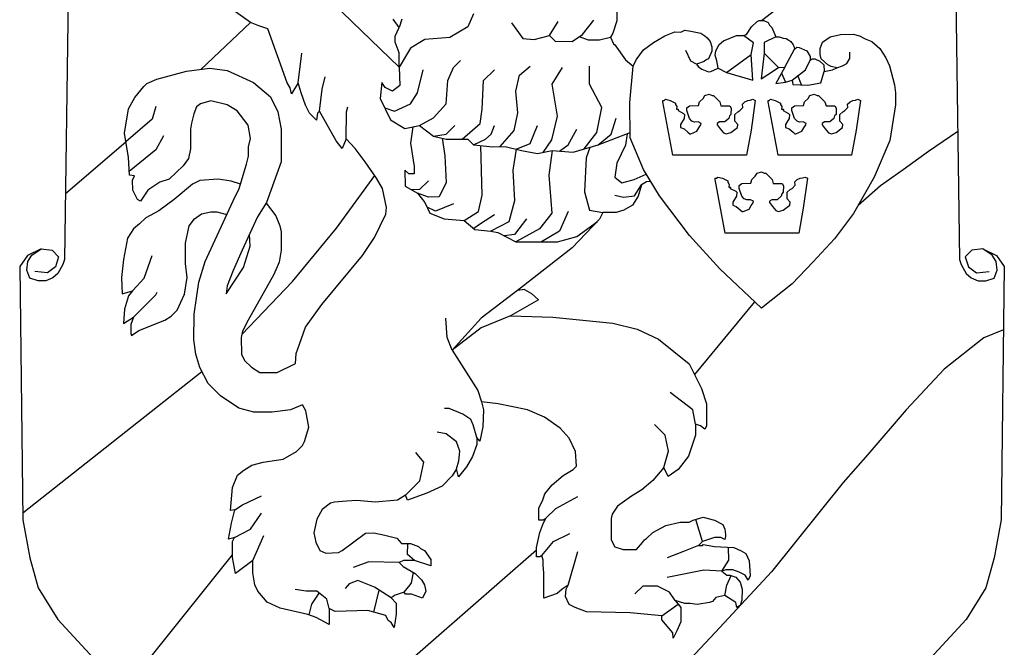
# Model space of a CAD drawing. Header units: millimetres. Extents: x -5600 to 0, y -2422 to 419.
# Tile 11 of 20: x -1337 to -1157, y 231 to 346. Entities that reach past the tile are written whole.
import ezdxf

# ---------------------------------------------------------------- set-up
doc = ezdxf.new("R2010")
doc.units = ezdxf.units.MM
doc.header["$LTSCALE"] = 50
doc.layers.add('P-------W30', color=1, linetype='Continuous')

# ---------------------------------------------------------------- blocks, each defined once
blk = doc.blocks.new('STADSFAST_LOGO')
at = {"layer": 'P-------W30'}
for p, q in [((740.233, 155.186), (740.163, 150.21)), ((756.428, 155.186), (756.498, 150.21)), ((745.07, 154.885), (746.272, 153.72)), ((752.885, 154.572), (753.494, 155.042)), ((743.561, 154.536), (743.243, 154.759)), ((750.243, 154.834), (750.243, 154.569)), ((742.652, 153.679), (743.561, 154.536)), ((743.71, 154.478), (743.561, 154.536)), ((746.273, 154.442), (746.163, 154.596)), ((746.32, 154.596), (746.273, 154.442)), ((747.626, 154.692), (747.523, 154.459)), ((748.32, 154.527), (748.527, 154.246)), ((749.016, 154.298), (749.171, 154.557)), ((749.615, 154.32), (749.823, 154.579)), ((750.243, 154.569), (750.173, 154.34)), ((752.7, 154.458), (752.805, 154.553)), ((752.805, 154.553), (752.84, 154.573)), ((752.84, 154.573), (752.925, 154.571)), ((752.925, 154.571), (753.006, 154.538)), ((753.006, 154.538), (753.031, 154.489)), ((743.874, 154.421), (743.71, 154.478)), ((744.229, 153.436), (743.874, 154.421)), ((746.196, 154.287), (746.273, 154.442)), ((747.523, 154.459), (747.196, 154.263)), ((751.117, 154.295), (751.302, 154.365)), ((751.302, 154.365), (751.41, 154.36)), ((751.41, 154.36), (751.487, 154.395)), ((751.487, 154.395), (751.593, 154.38)), ((751.593, 154.38), (751.778, 154.343)), ((751.778, 154.343), (751.848, 154.293)), ((752.61, 154.318), (752.7, 154.458)), ((753.031, 154.489), (753.075, 154.445)), ((753.075, 154.445), (753.143, 154.274)), ((746.196, 154.177), (746.196, 154.287)), ((746.272, 153.985), (746.196, 154.177)), ((746.738, 154.225), (746.477, 154.067)), ((747.196, 154.263), (746.738, 154.225)), ((748.527, 154.246), (748.735, 154.224)), ((748.735, 154.224), (749.016, 154.298)), ((749.016, 154.298), (749.119, 154.194)), ((749.119, 154.194), (749.43, 154.187)), ((749.43, 154.187), (749.615, 154.32)), ((749.557, 154.278), (749.719, 154.217)), ((749.719, 154.217), (749.926, 154.217)), ((749.926, 154.217), (750.127, 154.269)), ((750.173, 154.34), (750.127, 154.269)), ((750.127, 154.269), (750.18, 154.146)), ((750.728, 154.037), (750.913, 154.171)), ((750.913, 154.171), (751.117, 154.295)), ((751.848, 154.293), (751.891, 154.258)), ((751.891, 154.258), (751.946, 154.188)), ((751.946, 154.188), (751.978, 154.09)), ((752.111, 154.132), (752.189, 154.203)), ((752.189, 154.203), (752.427, 154.3)), ((752.427, 154.3), (752.557, 154.3)), ((752.557, 154.3), (752.61, 154.318)), ((752.738, 154.162), (752.557, 154.3)), ((752.695, 153.952), (752.738, 154.162)), ((753.143, 154.274), (752.935, 154.171)), ((752.935, 154.171), (752.935, 153.974)), ((753.143, 154.274), (753.204, 154.274)), ((753.204, 154.274), (753.28, 154.249)), ((753.28, 154.249), (753.331, 154.247)), ((753.331, 154.247), (753.383, 154.215)), ((753.383, 154.215), (753.417, 154.188)), ((753.417, 154.188), (753.459, 154.127)), ((753.955, 154.061), (753.999, 154.178)), ((753.999, 154.178), (754.136, 154.274)), ((754.136, 154.274), (754.324, 154.318)), ((754.324, 154.318), (754.554, 154.325)), ((754.554, 154.325), (754.674, 154.291)), ((754.674, 154.291), (754.776, 154.24)), ((754.776, 154.24), (754.896, 154.188)), ((754.896, 154.188), (755.043, 154.059)), ((746.477, 154.067), (746.272, 153.72)), ((746.272, 153.72), (746.272, 153.985)), ((750.18, 154.146), (750.205, 154.128)), ((750.205, 154.128), (750.403, 153.853)), ((750.595, 153.853), (750.728, 154.037)), ((751.592, 153.829), (751.502, 154.022)), ((751.978, 154.012), (751.918, 153.872)), ((751.978, 154.09), (751.978, 154.012)), ((752.041, 153.94), (752.048, 154.02)), ((752.048, 154.02), (752.111, 154.132)), ((753.307, 153.721), (753.486, 154.051)), ((753.459, 154.127), (753.476, 154.103)), ((753.476, 154.103), (753.486, 154.051)), ((753.486, 154.051), (753.527, 154.086)), ((753.527, 154.086), (753.571, 154.078)), ((753.571, 154.078), (753.708, 154.017)), ((753.708, 154.017), (753.769, 153.915)), ((753.955, 153.949), (753.955, 154.061)), ((754.497, 153.882), (754.497, 153.992)), ((755.043, 154.059), (755.153, 153.89)), ((744.431, 153.436), (744.493, 153.974)), ((747.261, 153.712), (747.392, 153.842)), ((750.403, 153.853), (750.544, 153.737)), ((750.544, 153.737), (750.595, 153.853)), ((751.698, 153.774), (751.592, 153.829)), ((751.838, 153.827), (751.698, 153.774)), ((751.873, 153.855), (751.838, 153.827)), ((751.918, 153.872), (751.873, 153.855)), ((752.069, 153.834), (752.041, 153.94)), ((752.094, 153.704), (752.069, 153.834)), ((752.246, 153.623), (752.695, 153.952)), ((752.725, 153.482), (752.695, 153.952)), ((752.935, 153.974), (752.875, 153.507)), ((753.196, 153.717), (752.935, 153.974)), ((753.684, 153.674), (753.769, 153.846)), ((753.769, 153.915), (753.769, 153.846)), ((753.769, 153.846), (753.811, 153.871)), ((753.811, 153.871), (753.855, 153.871)), ((753.855, 153.871), (753.948, 153.829)), ((753.948, 153.829), (754.023, 153.761)), ((753.974, 153.871), (753.955, 153.949)), ((754.092, 153.761), (753.974, 153.871)), ((754.439, 153.788), (754.497, 153.882)), ((755.153, 153.89), (755.221, 153.743)), ((741.849, 153.499), (742.389, 153.647)), ((742.389, 153.647), (742.819, 153.7)), ((742.819, 153.7), (743.131, 153.663)), ((743.131, 153.663), (743.613, 153.441)), ((746.272, 153.72), (746.281, 153.385)), ((746.608, 153.254), (746.71, 153.674)), ((747.159, 153.478), (747.261, 153.712)), ((747.813, 153.478), (748.009, 153.674)), ((748.467, 153.572), (748.663, 153.74)), ((749.065, 153.413), (749.251, 153.712)), ((749.747, 153.413), (749.747, 153.74)), ((750.482, 153.078), (750.544, 153.737)), ((751.698, 153.774), (751.725, 153.732)), ((751.725, 153.732), (751.795, 153.687)), ((751.795, 153.687), (751.918, 153.634)), ((751.918, 153.634), (751.961, 153.642)), ((751.961, 153.642), (752.094, 153.704)), ((752.094, 153.704), (752.246, 153.623)), ((752.246, 153.623), (752.725, 153.482)), ((752.875, 153.507), (753.085, 153.644)), ((753.085, 153.644), (753.127, 153.672)), ((753.127, 153.672), (753.196, 153.717)), ((753.307, 153.721), (753.145, 153.421)), ((753.196, 153.717), (753.307, 153.721)), ((753.444, 153.482), (753.684, 153.674)), ((753.967, 153.435), (754.026, 153.641)), ((754.023, 153.761), (754.026, 153.641)), ((754.026, 153.641), (754.18, 153.675)), ((754.153, 153.734), (754.092, 153.761)), ((754.256, 153.709), (754.153, 153.734)), ((754.18, 153.675), (754.256, 153.709)), ((754.256, 153.709), (754.364, 153.745)), ((754.364, 153.745), (754.439, 153.788)), ((755.221, 153.743), (755.313, 153.398)), ((741.669, 153.425), (741.849, 153.499)), ((744.867, 153.318), (744.924, 153.547)), ((747.131, 153.049), (747.159, 153.478)), ((747.785, 152.955), (747.813, 153.478)), ((748.401, 153.282), (748.467, 153.572)), ((753.145, 153.421), (753.324, 153.447)), ((753.25, 153.614), (753.324, 153.447)), ((753.324, 153.447), (753.444, 153.482)), ((753.444, 153.482), (753.457, 153.405)), ((753.616, 153.397), (753.549, 153.566)), ((741.446, 153.165), (741.611, 153.366)), ((741.611, 153.366), (741.669, 153.425)), ((743.613, 153.441), (743.926, 153.181)), ((744.282, 153.346), (744.229, 153.436)), ((744.304, 153.235), (744.282, 153.346)), ((744.431, 153.436), (744.304, 153.235)), ((744.484, 153.251), (744.431, 153.436)), ((744.817, 152.917), (744.867, 153.318)), ((745.954, 153.441), (745.926, 153.151)), ((746.019, 153.348), (745.954, 153.441)), ((746.15, 153.282), (746.019, 153.348)), ((746.281, 153.385), (746.15, 153.282)), ((748.439, 152.89), (748.401, 153.282)), ((749.158, 152.825), (749.065, 153.413)), ((749.971, 152.983), (749.747, 153.413)), ((753.457, 153.405), (753.727, 153.392)), ((753.727, 153.392), (753.967, 153.435)), ((755.313, 153.398), (755.33, 153.254)), ((741.335, 152.959), (741.446, 153.165)), ((742.835, 153.107), (742.649, 153.049)), ((743.131, 153.033), (742.835, 153.107)), ((743.926, 153.181), (744.058, 152.906)), ((744.563, 153.028), (744.484, 153.251)), ((745.926, 153.151), (746.112, 152.759)), ((746.477, 153.049), (746.608, 153.254)), ((751.085, 153.113), (751.106, 153.113)), ((751.085, 153.091), (751.085, 153.113)), ((751.268, 152.112), (751.085, 153.091)), ((751.106, 153.113), (751.132, 153.136)), ((751.132, 153.136), (751.216, 153.111)), ((751.216, 153.111), (751.315, 153.065)), ((751.733, 153.02), (751.751, 153.091)), ((751.751, 153.091), (751.817, 153.149)), ((751.817, 153.149), (751.848, 153.203)), ((751.848, 153.203), (751.927, 153.229)), ((751.927, 153.229), (751.981, 153.203)), ((751.981, 153.203), (752.007, 153.203)), ((752.007, 153.203), (752.125, 153.091)), ((752.125, 153.091), (752.143, 153.018)), ((752.535, 153.046), (752.582, 153.091)), ((752.582, 153.091), (752.632, 153.111)), ((752.632, 153.111), (752.679, 153.117)), ((752.679, 153.117), (752.724, 153.136)), ((752.77, 153.111), (752.692, 152.569)), ((752.724, 153.136), (752.77, 153.111)), ((753.003, 153.113), (753.023, 153.113)), ((753.003, 153.091), (753.003, 153.113)), ((753.185, 152.112), (753.003, 153.091)), ((753.023, 153.113), (753.049, 153.136)), ((753.049, 153.136), (753.133, 153.111)), ((753.133, 153.111), (753.232, 153.065)), ((753.65, 153.02), (753.669, 153.091)), ((753.669, 153.091), (753.734, 153.149)), ((753.734, 153.149), (753.766, 153.203)), ((753.766, 153.203), (753.844, 153.229)), ((753.844, 153.229), (753.898, 153.203)), ((753.898, 153.203), (753.924, 153.203)), ((753.924, 153.203), (754.042, 153.091)), ((754.042, 153.091), (754.061, 153.018)), ((754.453, 153.046), (754.499, 153.091)), ((754.499, 153.091), (754.55, 153.111)), ((754.55, 153.111), (754.596, 153.117)), ((754.596, 153.117), (754.641, 153.136)), ((754.688, 153.111), (754.609, 152.569)), ((754.641, 153.136), (754.688, 153.111)), ((755.33, 153.254), (755.33, 153.031)), ((741.261, 152.514), (741.335, 152.959)), ((741.832, 153.003), (741.765, 152.771)), ((742.575, 152.996), (742.522, 152.869)), ((742.649, 153.049), (742.575, 152.996)), ((743.317, 152.922), (743.131, 153.033)), ((743.518, 152.662), (743.317, 152.922)), ((744.058, 152.906), (744.117, 152.588)), ((744.637, 152.88), (744.563, 153.028)), ((744.817, 152.917), (744.78, 152.88)), ((745.119, 152.377), (744.817, 152.917)), ((745.309, 152.903), (745.336, 152.998)), ((746.008, 152.978), (746.187, 152.918)), ((746.187, 152.918), (746.477, 153.049)), ((746.897, 152.797), (747.131, 153.049)), ((747.747, 152.694), (747.785, 152.955)), ((749.877, 152.526), (749.971, 152.983)), ((750.489, 152.431), (750.482, 153.078)), ((751.315, 153.065), (751.313, 153.039)), ((751.313, 153.039), (751.339, 153)), ((751.339, 153), (751.333, 152.953)), ((751.333, 152.953), (751.365, 152.953)), ((751.365, 152.953), (751.36, 152.927)), ((751.36, 152.927), (751.458, 152.876)), ((751.522, 152.979), (751.569, 153.018)), ((751.522, 152.929), (751.522, 152.979)), ((751.569, 152.785), (751.522, 152.929)), ((751.569, 153.018), (751.733, 153.02)), ((752.143, 153.018), (752.306, 153.018)), ((752.306, 153.018), (752.332, 152.973)), ((752.332, 152.973), (752.326, 152.856)), ((752.397, 152.856), (752.449, 152.908)), ((752.449, 152.908), (752.489, 152.927)), ((752.489, 152.927), (752.541, 152.986)), ((752.541, 152.986), (752.535, 153.046)), ((753.232, 153.065), (753.23, 153.039)), ((753.23, 153.039), (753.256, 153)), ((753.256, 153), (753.251, 152.953)), ((753.251, 152.953), (753.282, 152.953)), ((753.282, 152.953), (753.277, 152.927)), ((753.277, 152.927), (753.376, 152.876)), ((753.439, 152.979), (753.486, 153.018)), ((753.439, 152.929), (753.439, 152.979)), ((753.486, 152.785), (753.439, 152.929)), ((753.486, 153.018), (753.65, 153.02)), ((754.061, 153.018), (754.223, 153.018)), ((754.223, 153.018), (754.249, 152.973)), ((754.249, 152.973), (754.244, 152.856)), ((754.314, 152.856), (754.367, 152.908)), ((754.367, 152.908), (754.406, 152.927)), ((754.406, 152.927), (754.458, 152.986)), ((754.458, 152.986), (754.453, 153.046)), ((755.33, 153.031), (755.225, 152.381)), ((741.765, 152.771), (741.286, 152.355)), ((742.522, 152.869), (742.485, 152.699)), ((744.764, 152.753), (744.637, 152.88)), ((744.78, 152.88), (744.764, 152.753)), ((745.305, 152.414), (745.309, 152.903)), ((746.112, 152.759), (746.374, 152.6)), ((746.645, 152.657), (746.897, 152.797)), ((748.373, 152.563), (748.439, 152.89)), ((749.055, 152.395), (749.158, 152.825)), ((750.139, 152.498), (750.232, 152.787)), ((751.472, 152.783), (751.406, 152.673)), ((751.458, 152.876), (751.477, 152.856)), ((751.477, 152.856), (751.472, 152.783)), ((751.615, 152.738), (751.569, 152.785)), ((751.66, 152.718), (751.615, 152.738)), ((752.287, 152.785), (752.214, 152.72)), ((752.3, 152.83), (752.287, 152.785)), ((752.326, 152.856), (752.3, 152.83)), ((752.399, 152.738), (752.397, 152.856)), ((752.449, 152.673), (752.399, 152.738)), ((753.389, 152.783), (753.324, 152.673)), ((753.376, 152.876), (753.394, 152.856)), ((753.394, 152.856), (753.389, 152.783)), ((753.533, 152.738), (753.486, 152.785)), ((753.577, 152.718), (753.533, 152.738)), ((754.204, 152.785), (754.132, 152.72)), ((754.217, 152.83), (754.204, 152.785)), ((754.244, 152.856), (754.217, 152.83)), ((754.316, 152.738), (754.314, 152.856)), ((754.367, 152.673), (754.316, 152.738)), ((742.485, 152.699), (742.464, 152.588)), ((742.464, 152.588), (742.464, 152.233)), ((743.561, 152.417), (743.518, 152.662)), ((744.117, 152.588), (744.117, 151.995)), ((746.374, 152.6), (746.645, 152.657)), ((746.519, 152.631), (746.477, 152.335)), ((746.645, 152.657), (746.897, 152.46)), ((747.131, 152.498), (747.289, 152.657)), ((747.42, 152.404), (747.747, 152.694)), ((747.953, 152.498), (748.009, 152.657)), ((748.112, 152.27), (748.373, 152.563)), ((748.663, 152.33), (748.794, 152.657)), ((749.354, 152.302), (749.513, 152.591)), ((751.406, 152.673), (751.406, 152.621)), ((751.406, 152.621), (751.47, 152.595)), ((751.47, 152.595), (751.542, 152.535)), ((751.595, 152.503), (751.705, 152.55)), ((751.725, 152.72), (751.66, 152.718)), ((751.705, 152.55), (751.738, 152.615)), ((751.783, 152.692), (751.725, 152.72)), ((751.738, 152.615), (751.778, 152.666)), ((751.778, 152.666), (751.783, 152.692)), ((752.117, 152.72), (752.072, 152.694)), ((752.072, 152.694), (752.072, 152.668)), ((752.072, 152.668), (752.13, 152.595)), ((752.214, 152.72), (752.117, 152.72)), ((752.13, 152.595), (752.19, 152.524)), ((752.326, 152.53), (752.444, 152.621)), ((752.444, 152.621), (752.449, 152.673)), ((752.692, 152.569), (752.608, 152.112)), ((753.324, 152.673), (753.324, 152.621)), ((753.324, 152.621), (753.387, 152.595)), ((753.387, 152.595), (753.46, 152.535)), ((753.512, 152.503), (753.622, 152.55)), ((753.643, 152.72), (753.577, 152.718)), ((753.622, 152.55), (753.656, 152.615)), ((753.7, 152.692), (753.643, 152.72)), ((753.656, 152.615), (753.695, 152.666)), ((753.695, 152.666), (753.7, 152.692)), ((754.035, 152.72), (753.99, 152.694)), ((753.99, 152.694), (753.99, 152.668)), ((753.99, 152.668), (754.048, 152.595)), ((754.132, 152.72), (754.035, 152.72)), ((754.048, 152.595), (754.107, 152.524)), ((754.244, 152.53), (754.361, 152.621)), ((754.361, 152.621), (754.367, 152.673)), ((754.609, 152.569), (754.525, 152.112)), ((755.928, 152.185), (756.465, 152.554)), ((741.33, 152.069), (741.261, 152.514)), ((741.971, 152.466), (741.832, 152.214)), ((743.524, 152.269), (743.561, 152.417)), ((745.231, 152.234), (745.119, 152.377)), ((745.305, 152.414), (745.231, 152.234)), ((745.469, 152.234), (745.305, 152.414)), ((746.897, 152.46), (747.131, 152.498)), ((746.897, 152.46), (747.131, 152.404)), ((747.055, 152.422), (747.103, 152.102)), ((747.131, 152.404), (747.523, 152.404)), ((747.523, 152.404), (747.626, 152.302)), ((747.626, 152.302), (747.85, 152.404)), ((747.85, 152.404), (747.953, 152.498)), ((748.898, 152.164), (749.055, 152.395)), ((749.647, 152.228), (749.877, 152.526)), ((749.905, 152.302), (750.488, 152.526)), ((749.905, 152.302), (750.139, 152.498)), ((750.434, 152.505), (750.401, 152.298)), ((750.73, 151.852), (750.489, 152.431)), ((751.542, 152.535), (751.574, 152.503)), ((751.574, 152.503), (751.595, 152.503)), ((752.19, 152.524), (752.24, 152.503)), ((752.24, 152.503), (752.326, 152.53)), ((753.46, 152.535), (753.491, 152.503)), ((753.491, 152.503), (753.512, 152.503)), ((754.107, 152.524), (754.158, 152.503)), ((754.158, 152.503), (754.244, 152.53)), ((755.225, 152.381), (754.937, 151.716)), ((740.18, 151.415), (741.286, 152.355)), ((741.832, 152.214), (741.347, 151.815)), ((742.464, 152.233), (742.427, 152.053)), ((743.524, 152.099), (743.524, 152.269)), ((745.654, 151.991), (745.469, 152.234)), ((746.477, 152.335), (746.543, 151.906)), ((747.626, 152.302), (747.981, 152.264)), ((747.785, 151.383), (747.76, 152.288)), ((747.981, 152.264), (748.205, 152.274)), ((748.205, 152.274), (748.504, 152.199)), ((748.407, 152.223), (748.346, 151.84)), ((748.407, 152.223), (748.663, 152.33)), ((748.504, 152.199), (748.794, 152.143)), ((748.794, 152.143), (749.065, 152.199)), ((749.065, 152.199), (749, 151.747)), ((749.065, 152.199), (749.448, 152.171)), ((749.197, 152.189), (749.354, 152.302)), ((749.448, 152.171), (749.905, 152.302)), ((749.748, 152.257), (749.682, 152.065)), ((750.401, 152.298), (750.242, 151.971)), ((755.466, 151.855), (755.928, 152.185)), ((741.351, 151.751), (741.33, 152.069)), ((742.427, 152.053), (742.331, 151.921)), ((743.486, 151.951), (743.524, 152.099)), ((747.103, 152.102), (747.131, 151.616)), ((749.682, 152.065), (749.654, 151.448)), ((752.608, 152.112), (751.268, 152.112)), ((754.525, 152.112), (753.185, 152.112)), ((742.331, 151.921), (742.072, 151.677)), ((743.354, 151.506), (743.486, 151.951)), ((744.117, 151.995), (743.852, 151.25)), ((745.861, 151.694), (745.654, 151.991)), ((746.449, 151.775), (746.374, 151.84)), ((746.374, 151.84), (746.384, 151.551)), ((746.543, 151.906), (746.543, 151.775)), ((748.346, 151.84), (748.374, 151.28)), ((750.242, 151.971), (750.205, 151.71)), ((751.02, 151.37), (750.73, 151.852)), ((755.055, 151.559), (755.466, 151.855)), ((741.441, 151.735), (741.351, 151.751)), ((741.404, 151.661), (741.441, 151.735)), ((741.409, 151.476), (741.404, 151.661)), ((742.072, 151.677), (741.907, 151.624)), ((742.633, 151.654), (742.5, 151.586)), ((742.967, 151.676), (742.633, 151.654)), ((743.205, 151.639), (742.967, 151.676)), ((745.126, 150.781), (745.827, 151.743)), ((745.967, 151.509), (745.861, 151.694)), ((746.543, 151.775), (746.449, 151.775)), ((749, 151.747), (749.056, 151.056)), ((750.205, 151.71), (750.336, 151.607)), ((750.336, 151.607), (750.56, 151.672)), ((750.56, 151.672), (750.781, 151.768)), ((752.04, 151.694), (752.06, 151.694)), ((752.04, 151.672), (752.04, 151.694)), ((752.223, 150.692), (752.04, 151.672)), ((752.06, 151.694), (752.086, 151.716)), ((752.086, 151.716), (752.17, 151.692)), ((752.17, 151.692), (752.269, 151.645)), ((752.687, 151.601), (752.706, 151.672)), ((752.706, 151.672), (752.771, 151.729)), ((752.771, 151.729), (752.803, 151.783)), ((752.803, 151.783), (752.881, 151.81)), ((752.881, 151.81), (752.935, 151.783)), ((752.935, 151.783), (752.962, 151.783)), ((752.962, 151.783), (753.079, 151.672)), ((753.079, 151.672), (753.098, 151.599)), ((753.49, 151.627), (753.536, 151.672)), ((753.536, 151.672), (753.587, 151.692)), ((753.587, 151.692), (753.633, 151.698)), ((753.633, 151.698), (753.678, 151.716)), ((753.725, 151.692), (753.646, 151.149)), ((753.678, 151.716), (753.725, 151.692)), ((754.937, 151.716), (754.561, 151.052)), ((741.499, 151.306), (741.409, 151.476)), ((741.685, 151.476), (741.611, 151.365)), ((741.907, 151.624), (741.685, 151.476)), ((742.5, 151.586), (742.167, 151.305)), ((743.377, 151.584), (743.205, 151.639)), ((743.243, 151.284), (743.354, 151.506)), ((746.041, 151.159), (745.967, 151.509)), ((746.384, 151.551), (746.608, 151.42)), ((746.645, 151.486), (746.498, 151.484)), ((746.804, 151.644), (746.645, 151.486)), ((747.131, 151.616), (747, 151.355)), ((750.569, 151.374), (750.692, 151.574)), ((750.692, 151.574), (750.633, 151.368)), ((750.787, 151.627), (750.692, 151.574)), ((750.863, 151.631), (750.787, 151.627)), ((752.269, 151.645), (752.267, 151.619)), ((752.267, 151.619), (752.294, 151.58)), ((752.294, 151.58), (752.288, 151.533)), ((752.288, 151.533), (752.32, 151.533)), ((752.32, 151.533), (752.314, 151.507)), ((752.314, 151.507), (752.413, 151.457)), ((752.476, 151.56), (752.523, 151.599)), ((752.476, 151.509), (752.476, 151.56)), ((752.523, 151.366), (752.476, 151.509)), ((752.523, 151.599), (752.687, 151.601)), ((753.098, 151.599), (753.26, 151.599)), ((753.26, 151.599), (753.286, 151.554)), ((753.286, 151.554), (753.281, 151.437)), ((753.352, 151.437), (753.404, 151.489)), ((753.404, 151.489), (753.443, 151.507)), ((753.443, 151.507), (753.495, 151.567)), ((753.495, 151.567), (753.49, 151.627)), ((754.647, 151.203), (755.055, 151.559)), ((741.552, 151.275), (741.499, 151.306)), ((741.611, 151.365), (741.552, 151.275)), ((742.167, 151.305), (741.886, 151.098)), ((746.608, 151.42), (746.739, 151.252)), ((746.804, 151.346), (746.608, 151.42)), ((747, 151.355), (746.804, 151.346)), ((747.72, 151.084), (747.785, 151.383)), ((749.654, 151.448), (749.747, 151.112)), ((750.205, 151.383), (750.364, 151.346)), ((750.364, 151.346), (750.569, 151.374)), ((750.633, 151.368), (750.527, 151.204)), ((751.571, 150.647), (751.02, 151.37)), ((752.426, 151.364), (752.361, 151.254)), ((752.413, 151.457), (752.432, 151.437)), ((752.432, 151.437), (752.426, 151.364)), ((752.57, 151.319), (752.523, 151.366)), ((752.614, 151.298), (752.57, 151.319)), ((752.68, 151.3), (752.614, 151.298)), ((752.738, 151.272), (752.68, 151.3)), ((753.072, 151.3), (753.027, 151.274)), ((753.169, 151.3), (753.072, 151.3)), ((753.241, 151.366), (753.169, 151.3)), ((753.255, 151.41), (753.241, 151.366)), ((753.281, 151.437), (753.255, 151.41)), ((753.353, 151.319), (753.352, 151.437)), ((753.404, 151.254), (753.353, 151.319)), ((742.729, 150.172), (743.243, 151.284)), ((743.852, 151.25), (743.688, 150.991)), ((743.844, 151.238), (744.021, 151.008)), ((746.026, 151.038), (746.041, 151.159)), ((746.739, 151.252), (746.832, 151.056)), ((746.935, 151.093), (746.78, 151.165)), ((747.262, 151.224), (746.935, 151.093)), ((748.374, 151.28), (748.271, 150.897)), ((749.747, 151.112), (749.987, 151.071)), ((750.374, 151.108), (750.231, 151.071)), ((750.527, 151.204), (750.374, 151.108)), ((752.361, 151.254), (752.361, 151.201)), ((752.361, 151.201), (752.424, 151.175)), ((752.424, 151.175), (752.497, 151.116)), ((752.497, 151.116), (752.529, 151.084)), ((752.549, 151.084), (752.659, 151.131)), ((752.659, 151.131), (752.693, 151.196)), ((752.693, 151.196), (752.732, 151.246)), ((752.732, 151.246), (752.738, 151.272)), ((753.027, 151.274), (753.027, 151.248)), ((753.027, 151.248), (753.085, 151.175)), ((753.085, 151.175), (753.144, 151.104)), ((753.195, 151.084), (753.281, 151.11)), ((753.281, 151.11), (753.398, 151.201)), ((753.398, 151.201), (753.404, 151.254)), ((753.646, 151.149), (753.562, 150.692)), ((741.647, 150.971), (741.536, 150.86)), ((741.886, 151.098), (741.647, 150.971)), ((742.442, 150.823), (742.537, 150.955)), ((742.537, 150.955), (742.665, 151.045)), ((742.665, 151.045), (742.834, 151.082)), ((742.834, 151.082), (742.945, 151.082)), ((742.945, 151.082), (743.127, 151.033)), ((743.688, 150.991), (743.407, 150.382)), ((744.021, 151.008), (744.095, 150.823)), ((745.824, 150.609), (746.026, 151.038)), ((746.832, 151.056), (747.094, 150.953)), ((747.094, 150.953), (747.458, 150.925)), ((747.458, 150.925), (747.72, 151.084)), ((748.009, 151.028), (747.757, 150.86)), ((748.598, 150.953), (748.374, 150.664)), ((749.056, 151.056), (748.831, 150.767)), ((749.355, 151.084), (749.196, 150.729)), ((749.929, 150.944), (749.431, 150.425)), ((749.987, 151.071), (749.929, 150.944)), ((750.231, 151.071), (749.987, 151.071)), ((752.529, 151.084), (752.549, 151.084)), ((753.144, 151.104), (753.195, 151.084)), ((754.561, 151.052), (754.218, 150.587)), ((741.425, 150.77), (741.314, 150.601)), ((741.536, 150.86), (741.425, 150.77)), ((742.373, 150.511), (742.442, 150.823)), ((744.095, 150.823), (744.116, 150.717)), ((744.326, 149.811), (745.126, 150.781)), ((747.458, 150.925), (747.654, 150.757)), ((747.757, 150.86), (747.632, 150.777)), ((747.654, 150.757), (747.944, 150.729)), ((748.271, 150.897), (747.944, 150.729)), ((748.831, 150.767), (748.402, 150.533)), ((749.513, 150.627), (749.89, 150.903)), ((741.314, 150.601), (741.239, 150.209)), ((743.555, 150.456), (743.541, 150.673)), ((744.116, 150.717), (744.116, 150.383)), ((745.602, 150.281), (745.824, 150.609)), ((747.944, 150.729), (748.075, 150.701)), ((748.075, 150.701), (748.402, 150.533)), ((748.374, 150.664), (748.186, 150.644)), ((749.196, 150.729), (748.869, 150.533)), ((749.158, 150.533), (749.513, 150.627)), ((752.122, 150.041), (751.571, 150.647)), ((753.562, 150.692), (752.223, 150.692)), ((754.218, 150.587), (753.822, 150.162)), ((739.74, 150.403), (739.489, 150.286)), ((739.568, 150.289), (739.74, 150.403)), ((739.74, 150.403), (739.941, 150.378)), ((742.373, 150.135), (742.373, 150.511)), ((743.428, 150.064), (743.555, 150.456)), ((748.402, 150.533), (749.158, 150.533)), ((749.431, 150.425), (748.488, 149.684)), ((756.921, 150.403), (756.72, 150.378)), ((757.093, 150.289), (756.921, 150.403)), ((756.921, 150.403), (757.172, 150.286)), ((739.489, 150.286), (739.347, 150.085)), ((739.496, 150.173), (739.568, 150.289)), ((739.941, 150.378), (740.058, 150.261)), ((740.058, 150.261), (740, 150.077)), ((740.163, 150.21), (740.132, 150.118)), ((741.239, 150.209), (741.202, 149.88)), ((741.62, 149.868), (741.765, 150.285)), ((743.407, 150.382), (743.243, 150.011)), ((744.116, 150.383), (744.079, 150.161)), ((744.86, 149.386), (745.602, 150.281)), ((756.498, 150.21), (756.53, 150.118)), ((756.72, 150.378), (756.603, 150.261)), ((756.603, 150.261), (756.661, 150.077)), ((757.166, 150.173), (757.093, 150.289)), ((757.172, 150.286), (757.314, 150.085)), ((739.347, 150.085), (739.405, 145.458)), ((739.478, 150.017), (739.496, 150.173)), ((740, 150.077), (739.857, 149.968)), ((740.132, 150.118), (740.041, 149.955)), ((742.405, 149.88), (742.373, 150.135)), ((742.618, 149.797), (742.729, 150.172)), ((743.116, 149.582), (743.428, 150.064)), ((744.079, 150.161), (743.984, 149.939)), ((752.883, 149.322), (752.122, 150.041)), ((753.822, 150.162), (753.446, 149.766)), ((756.53, 150.118), (756.621, 149.955)), ((756.661, 150.077), (756.804, 149.968)), ((757.184, 150.017), (757.166, 150.173)), ((757.314, 150.085), (757.256, 145.458)), ((739.532, 149.872), (739.478, 150.017)), ((739.685, 149.82), (739.532, 149.872)), ((739.857, 149.968), (739.623, 149.993)), ((739.95, 149.874), (739.823, 149.82)), ((740.041, 149.955), (739.95, 149.874)), ((741.202, 149.88), (741.218, 149.584)), ((741.404, 149.637), (741.62, 149.868)), ((742.352, 149.579), (742.405, 149.88)), ((743.243, 150.011), (743.132, 149.731)), ((743.984, 149.939), (743.518, 149.102)), ((756.621, 149.955), (756.711, 149.874)), ((756.711, 149.874), (756.839, 149.82)), ((756.804, 149.968), (757.038, 149.993)), ((756.976, 149.82), (757.129, 149.872)), ((757.129, 149.872), (757.184, 150.017)), ((739.823, 149.82), (739.685, 149.82)), ((742.528, 149.21), (742.618, 149.797)), ((743.132, 149.731), (743.116, 149.582)), ((743.4, 148.84), (744.326, 149.811)), ((748.488, 149.684), (747.765, 149.139)), ((753.446, 149.766), (752.883, 149.322)), ((756.839, 149.82), (756.976, 149.82)), ((741.218, 149.584), (741.404, 149.637)), ((741.335, 149.547), (741.261, 149.303)), ((741.404, 149.637), (741.335, 149.547)), ((741.425, 149.155), (741.832, 149.563)), ((741.832, 149.563), (741.858, 149.616)), ((742.22, 149.287), (742.352, 149.579)), ((748.557, 149.663), (748.434, 149.643)), ((748.557, 149.663), (748.689, 149.589)), ((748.689, 149.589), (748.816, 149.477)), ((744.564, 148.978), (744.86, 149.386)), ((748.816, 149.477), (748.302, 149.181)), ((751.664, 148.109), (752.759, 149.439)), ((741.261, 149.303), (741.239, 149.044)), ((741.239, 149.044), (741.425, 149.155)), ((741.425, 149.155), (741.372, 149.022)), ((741.997, 149.102), (742.108, 149.176)), ((742.108, 149.176), (742.22, 149.287)), ((742.523, 148.744), (742.528, 149.21)), ((747.147, 148.789), (747.122, 149.139)), ((747.765, 149.139), (747.239, 148.555)), ((748.302, 149.181), (747.765, 148.964)), ((748.302, 149.181), (749.076, 149.16)), ((749.076, 149.16), (750.172, 149.048)), ((741.372, 149.022), (741.372, 148.858)), ((741.52, 148.917), (741.997, 149.102)), ((743.518, 149.102), (743.412, 148.901)), ((744.452, 148.666), (744.564, 148.978)), ((747.765, 148.964), (747.239, 148.555)), ((750.172, 149.048), (750.617, 148.937)), ((741.372, 148.858), (741.388, 148.821)), ((741.388, 148.821), (741.52, 148.917)), ((743.412, 148.901), (743.39, 148.789)), ((743.39, 148.789), (743.393, 148.48)), ((747.239, 148.555), (747.147, 148.789)), ((750.617, 148.937), (751.004, 148.757)), ((756.938, 148.783), (756.218, 148.207)), ((757.3, 148.927), (756.938, 148.783)), ((742.56, 148.484), (742.523, 148.744)), ((744.394, 148.496), (744.452, 148.666)), ((751.004, 148.757), (751.566, 148.303)), ((742.634, 148.24), (742.56, 148.484)), ((743.393, 148.48), (743.451, 148.369)), ((744.378, 148.311), (744.394, 148.496)), ((747.239, 148.555), (747.706, 147.822)), ((742.788, 147.944), (742.634, 148.24)), ((743.451, 148.369), (743.578, 148.242)), ((743.578, 148.242), (743.727, 148.147)), ((744.044, 148.147), (744.378, 148.311)), ((751.566, 148.303), (751.789, 147.858)), ((739.404, 145.587), (742.672, 148.167)), ((743.727, 148.147), (744.044, 148.147)), ((756.218, 148.207), (755.525, 147.466)), ((743.01, 147.721), (742.788, 147.944)), ((743.344, 147.499), (743.01, 147.721)), ((747.706, 147.822), (747.776, 147.614)), ((751.628, 147.468), (751.219, 147.784)), ((751.789, 147.858), (751.879, 147.577)), ((744.51, 147.557), (744.287, 147.467)), ((744.568, 147.446), (744.51, 147.557)), ((748.078, 147.577), (747.776, 147.614)), ((747.776, 147.614), (747.813, 147.466)), ((748.317, 147.524), (748.078, 147.577)), ((748.613, 147.466), (748.317, 147.524)), ((751.879, 147.577), (751.879, 147.169)), ((743.619, 147.425), (743.344, 147.499)), ((743.953, 147.425), (743.619, 147.425)), ((744.287, 147.467), (743.953, 147.425)), ((744.621, 147.15), (744.568, 147.446)), ((747.185, 147.49), (747.097, 147.49)), ((747.436, 147.389), (747.185, 147.49)), ((747.58, 147.292), (747.436, 147.389)), ((747.813, 147.466), (747.797, 147.153)), ((748.926, 147.333), (748.613, 147.466)), ((751.678, 147.207), (751.628, 147.468)), ((755.525, 147.466), (754.825, 146.65)), ((747.624, 147.195), (747.58, 147.292)), ((747.686, 146.963), (747.624, 147.195)), ((749.207, 147.132), (748.926, 147.333)), ((751.128, 147.001), (750.928, 147.201)), ((751.768, 147.175), (751.678, 147.207)), ((751.678, 147.207), (751.678, 147.005)), ((751.847, 147.116), (751.768, 147.175)), ((751.879, 147.169), (751.847, 147.116)), ((744.547, 146.89), (744.621, 147.15)), ((747.129, 147.029), (746.966, 147.06)), ((747.317, 146.885), (747.129, 147.029)), ((747.797, 147.153), (747.744, 146.894)), ((749.371, 146.947), (749.207, 147.132)), ((751.186, 146.709), (751.128, 147.001)), ((751.678, 147.005), (751.551, 146.619)), ((744.398, 146.705), (744.51, 146.816)), ((744.51, 146.816), (744.547, 146.89)), ((747.38, 146.709), (747.317, 146.885)), ((747.686, 146.835), (747.612, 146.613)), ((747.744, 146.894), (747.686, 146.963)), ((747.686, 146.963), (747.686, 146.835)), ((749.487, 146.703), (749.371, 146.947)), ((744.155, 146.568), (744.398, 146.705)), ((746.721, 146.509), (746.573, 146.688)), ((747.361, 146.537), (747.38, 146.709)), ((749.506, 146.436), (749.487, 146.703)), ((751.1, 146.412), (751.186, 146.709)), ((751.551, 146.619), (751.365, 146.375)), ((754.825, 146.65), (754.372, 146.142)), ((743.435, 146.362), (743.583, 146.457)), ((743.583, 146.457), (743.79, 146.51)), ((743.79, 146.51), (744.155, 146.568)), ((746.647, 146.17), (746.721, 146.509)), ((747.315, 146.391), (747.361, 146.537)), ((747.612, 146.613), (747.501, 146.428)), ((749.448, 146.377), (749.506, 146.436)), ((743.233, 146.049), (743.323, 146.272)), ((743.323, 146.272), (743.435, 146.362)), ((747.241, 146.264), (747.056, 146.073)), ((747.315, 146.391), (747.241, 146.264)), ((747.352, 146.242), (747.315, 146.391)), ((747.501, 146.428), (747.352, 146.242)), ((749.061, 146.097), (749.262, 146.266)), ((749.262, 146.266), (749.448, 146.377)), ((751.1, 146.412), (750.899, 146.174)), ((751.18, 146.248), (751.1, 146.412)), ((751.365, 146.375), (751.18, 146.248)), ((746.388, 145.909), (746.647, 146.17)), ((748.928, 145.932), (749.061, 146.097)), ((750.899, 146.174), (750.698, 146.004)), ((754.372, 146.142), (753.064, 144.51)), ((743.196, 145.626), (743.233, 146.049)), ((746.388, 145.909), (746.24, 145.819)), ((746.425, 145.819), (746.388, 145.909)), ((746.775, 145.946), (746.425, 145.819)), ((747.056, 146.073), (746.775, 145.946)), ((748.891, 145.821), (748.928, 145.932)), ((750.698, 146.004), (750.512, 145.893)), ((743.271, 145.642), (743.413, 145.734)), ((743.413, 145.734), (743.76, 145.895)), ((745.016, 145.76), (744.868, 145.649)), ((745.09, 145.782), (745.016, 145.76)), ((745.313, 145.798), (745.09, 145.782)), ((745.498, 145.813), (745.313, 145.798)), ((745.832, 145.782), (745.498, 145.813)), ((746.24, 145.819), (745.832, 145.782)), ((748.822, 145.673), (748.891, 145.821)), ((749.133, 145.663), (749.535, 145.885)), ((750.512, 145.893), (750.253, 145.708)), ((743.271, 145.642), (743.196, 145.626)), ((743.212, 145.398), (743.271, 145.642)), ((743.558, 145.289), (743.76, 145.578)), ((744.868, 145.649), (744.77, 145.472)), ((748.822, 145.451), (748.822, 145.673)), ((748.95, 145.488), (749.133, 145.663)), ((750.157, 145.56), (750.141, 145.485)), ((750.253, 145.708), (750.157, 145.56)), ((739.405, 145.458), (739.53, 144.767)), ((743.159, 145.107), (743.212, 145.398)), ((744.77, 145.472), (744.717, 145.218)), ((748.897, 145.451), (748.822, 145.451)), ((748.838, 145.228), (748.891, 145.376)), ((748.891, 145.376), (748.95, 145.488)), ((748.928, 145.472), (748.897, 145.451)), ((748.95, 145.488), (748.928, 145.472)), ((750.141, 145.485), (750.141, 145.094)), ((751.138, 145.355), (751.397, 145.414)), ((751.397, 145.414), (751.561, 145.414)), ((751.561, 145.414), (751.636, 145.451)), ((751.636, 145.451), (751.821, 145.504)), ((751.805, 145.064), (751.686, 145.465)), ((751.821, 145.504), (752.028, 145.451)), ((752.028, 145.451), (752.176, 145.376)), ((752.176, 145.376), (752.213, 145.286)), ((757.256, 145.458), (757.132, 144.767)), ((743.265, 145.138), (743.558, 145.289)), ((744.717, 145.218), (744.749, 145.048)), ((745.231, 144.9), (745.66, 145.213)), ((745.66, 145.213), (745.808, 145.218)), ((745.808, 145.218), (746.01, 145.181)), ((746.01, 145.181), (746.232, 145.123)), ((748.78, 144.953), (748.838, 145.228)), ((749.09, 145.06), (749.387, 145.208)), ((750.783, 145.117), (750.899, 145.228)), ((750.899, 145.228), (751.138, 145.355)), ((752.213, 145.286), (752.229, 145.191)), ((752.229, 145.191), (752.229, 145.154)), ((743.233, 145.123), (743.159, 145.107)), ((743.228, 144.773), (743.233, 145.064)), ((743.233, 145.064), (743.265, 145.138)), ((743.265, 145.138), (743.233, 145.123)), ((743.604, 144.715), (743.805, 145.173)), ((744.749, 145.048), (744.823, 144.9)), ((746.232, 145.123), (746.312, 145.027)), ((746.312, 145.027), (746.476, 145.027)), ((746.426, 144.828), (746.429, 145.027)), ((746.476, 145.027), (746.624, 144.974)), ((748.875, 144.805), (749.09, 145.06)), ((750.141, 145.094), (750.21, 144.966)), ((750.603, 144.916), (750.714, 145.043)), ((750.714, 145.043), (750.746, 145.096)), ((750.746, 145.096), (750.783, 145.117)), ((751.805, 145.064), (751.731, 144.99)), ((752.028, 145.133), (751.805, 145.064)), ((751.805, 144.99), (751.821, 145.006)), ((751.821, 145.006), (752.028, 144.969)), ((752.139, 145.133), (752.028, 145.133)), ((752.213, 145.101), (752.139, 145.133)), ((752.229, 145.154), (752.213, 145.101)), ((741.39, 142.52), (743.229, 144.819)), ((744.823, 144.9), (744.934, 144.847)), ((744.934, 144.847), (745.162, 144.863)), ((745.162, 144.863), (745.231, 144.9)), ((745.665, 142.192), (748.78, 144.911)), ((746.55, 144.715), (746.426, 144.828)), ((746.624, 144.974), (746.661, 144.937)), ((746.661, 144.937), (746.735, 144.9)), ((746.735, 144.9), (746.847, 144.736)), ((748.78, 144.783), (748.78, 144.953)), ((749.358, 144.264), (749.535, 144.881)), ((750.21, 144.966), (750.359, 144.914)), ((750.359, 144.914), (750.603, 144.916)), ((751.46, 144.881), (751.163, 144.764)), ((751.731, 144.99), (751.46, 144.881)), ((751.731, 144.99), (751.805, 144.99)), ((752.028, 144.969), (752.377, 144.953)), ((752.286, 144.725), (752.281, 144.957)), ((752.377, 144.953), (752.51, 144.895)), ((752.51, 144.895), (752.6, 144.842)), ((752.6, 144.842), (752.658, 144.709)), ((739.53, 144.767), (739.686, 144.22)), ((743.286, 144.477), (743.228, 144.773)), ((743.604, 144.715), (743.286, 144.477)), ((743.604, 144.492), (743.604, 144.715)), ((745.721, 144.694), (745.432, 144.591)), ((746.274, 144.678), (745.721, 144.694)), ((746.349, 144.715), (746.274, 144.678)), ((746.274, 144.678), (746.343, 144.604)), ((746.55, 144.715), (746.349, 144.715)), ((746.847, 144.62), (746.55, 144.715)), ((746.847, 144.736), (746.847, 144.62)), ((748.838, 144.783), (748.78, 144.783)), ((748.875, 144.805), (748.838, 144.783)), ((748.897, 144.725), (748.875, 144.805)), ((748.897, 144.635), (748.897, 144.725)), ((752.16, 144.524), (752.286, 144.725)), ((752.658, 144.709), (752.674, 144.434)), ((757.132, 144.767), (756.975, 144.22)), ((743.636, 144.27), (743.604, 144.492)), ((746.343, 144.604), (746.566, 144.477)), ((746.497, 144.31), (746.533, 144.495)), ((746.566, 144.477), (746.677, 144.365)), ((748.913, 144.487), (748.897, 144.635)), ((748.913, 144.026), (748.913, 144.487)), ((751.83, 144.542), (751.163, 144.405)), ((752.16, 144.524), (751.83, 144.542)), ((753.064, 144.51), (752.047, 143.407)), ((752.234, 144.545), (752.16, 144.524)), ((752.16, 144.524), (752.25, 144.45)), ((752.361, 144.545), (752.234, 144.545)), ((752.473, 144.503), (752.361, 144.545)), ((752.584, 144.45), (752.473, 144.503)), ((745.358, 144.29), (745.287, 144.203)), ((745.519, 144.348), (745.358, 144.29)), ((745.82, 144.232), (745.519, 144.348)), ((746.475, 144.269), (746.497, 144.31)), ((746.677, 144.365), (746.735, 144.27)), ((752.25, 144.45), (752.303, 144.45)), ((752.254, 144.265), (752.329, 144.441)), ((752.303, 144.45), (752.414, 144.413)), ((752.414, 144.413), (752.494, 144.323)), ((752.494, 144.323), (752.531, 144.19)), ((752.642, 144.36), (752.584, 144.45)), ((752.674, 144.434), (752.642, 144.36)), ((739.686, 144.22), (740.043, 143.64)), ((743.694, 144.159), (743.636, 144.27)), ((743.864, 143.958), (743.694, 144.159)), ((744.577, 144.158), (744.375, 144.187)), ((744.767, 144.158), (744.577, 144.158)), ((744.679, 143.918), (744.813, 144.122)), ((744.953, 144.013), (744.767, 144.158)), ((745.811, 143.773), (745.904, 144.177)), ((746.126, 144.032), (745.82, 144.232)), ((746.365, 144.138), (746.2, 144.085)), ((746.365, 144.138), (746.475, 144.269)), ((746.386, 144.101), (746.365, 144.138)), ((746.497, 144.101), (746.386, 144.101)), ((746.698, 144.026), (746.497, 144.101)), ((746.757, 144.159), (746.698, 144.026)), ((746.735, 144.27), (746.757, 144.159)), ((749.156, 144.116), (748.913, 144.026)), ((749.246, 144.19), (749.156, 144.116)), ((749.358, 144.264), (749.246, 144.19)), ((749.305, 144.058), (749.32, 144.19)), ((749.32, 144.19), (749.358, 144.264)), ((750.719, 144.246), (750.571, 144.109)), ((750.984, 144.246), (750.719, 144.246)), ((751.206, 144.141), (750.984, 144.246)), ((751.307, 143.984), (751.206, 144.141)), ((752.213, 144.079), (752.254, 144.265)), ((752.531, 144.19), (752.526, 143.989)), ((756.975, 144.22), (756.618, 143.64)), ((744.102, 143.846), (743.864, 143.958)), ((744.992, 143.841), (744.953, 144.013)), ((746.2, 144.085), (746.126, 144.032)), ((746.126, 144.032), (746.216, 143.936)), ((746.216, 143.936), (746.216, 143.735)), ((749.373, 143.915), (749.305, 144.058)), ((751.487, 143.931), (751.307, 143.984)), ((751.307, 143.984), (751.413, 143.857)), ((751.583, 143.931), (751.487, 143.931)), ((751.71, 143.91), (751.583, 143.931)), ((751.932, 143.952), (751.71, 143.91)), ((751.991, 143.968), (751.932, 143.952)), ((752.049, 144.042), (751.991, 143.968)), ((752.213, 144.079), (752.049, 144.042)), ((752.414, 143.947), (752.213, 144.079)), ((752.436, 143.857), (752.414, 143.947)), ((752.526, 143.989), (752.494, 143.894)), ((744.606, 143.73), (744.102, 143.846)), ((744.627, 143.725), (744.679, 143.918)), ((745.104, 143.788), (744.992, 143.841)), ((744.992, 143.841), (744.992, 143.55)), ((745.697, 143.804), (745.104, 143.788)), ((746.031, 143.714), (745.697, 143.804)), ((749.485, 143.857), (749.373, 143.915)), ((749.691, 143.782), (749.485, 143.857)), ((750.486, 143.761), (749.691, 143.782)), ((751.063, 143.708), (750.486, 143.761)), ((751.063, 143.708), (751.362, 143.918)), ((751.413, 143.857), (751.413, 143.597)), ((752.494, 143.894), (752.436, 143.857)), ((740.043, 143.64), (740.702, 142.926)), ((744.754, 143.677), (744.606, 143.73)), ((744.992, 143.55), (744.754, 143.677)), ((746.068, 143.619), (746.031, 143.714)), ((746.126, 143.587), (746.068, 143.619)), ((746.179, 143.492), (746.126, 143.587)), ((746.216, 143.735), (746.179, 143.492)), ((751.063, 143.634), (751.063, 143.708)), ((751.265, 143.396), (751.063, 143.634)), ((751.413, 143.597), (751.339, 143.433)), ((756.618, 143.64), (755.96, 142.926)), ((752.047, 143.407), (750.894, 142.191)), ((751.27, 143.301), (751.265, 143.396)), ((751.339, 143.433), (751.27, 143.301))]:
    blk.add_line(p, q, dxfattribs=at)
blk = doc.blocks.new('new block')
blk.add_blockref('STADSFAST_LOGO', (-821, -130))

msp = doc.modelspace()

# ---------------------------------------------------------------- block references
at = {"xscale": 10, "yscale": 10, "zscale": 10}
msp.add_blockref('new block', (-520, 100), dxfattribs=at)

doc.saveas('drawing.dxf')
